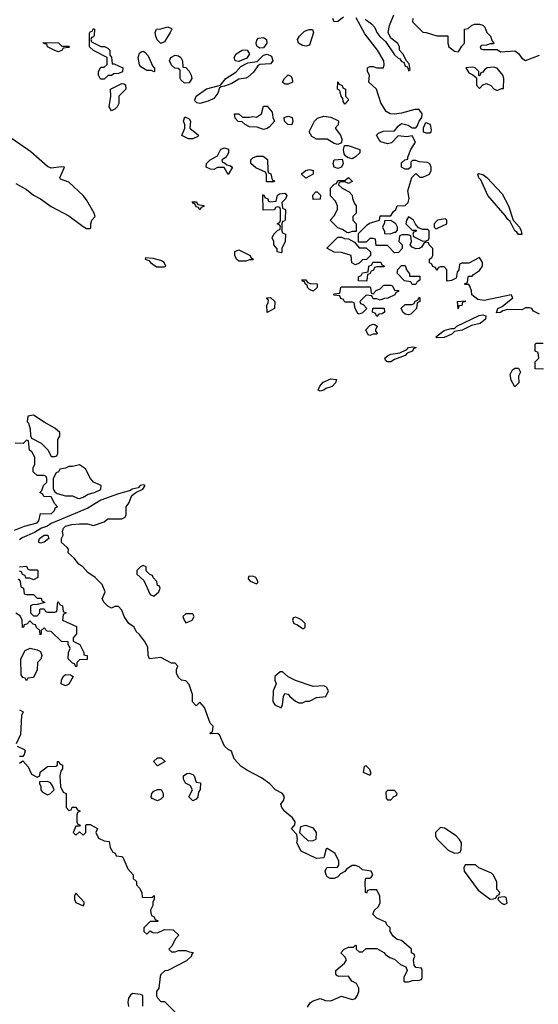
# Model space of a CAD drawing. Header units: inches. Extents: x 2671394 to 2765652, y 830470 to 955458.
# Tile 81 of 256: x 2695212 to 2698143, y 881218 to 886783. Entities that reach past the tile are written whole.
import ezdxf

# ---------------------------------------------------------------- set-up
doc = ezdxf.new("R2010")
doc.units = ezdxf.units.IN
doc.header["$MEASUREMENT"] = 0
doc.layers.add('C6898', color=7, linetype='Continuous')

msp = doc.modelspace()

# ---------------------------------------------------------------- linework, layer by layer
at = {"layer": 'C6898', "color": 2}
for points, elevation in [([(2697042, 886798), (2697010, 886772.7), (2696989.4, 886770), (2696981.6, 886790)], 14), ([(2698150, 885118), (2698115.3, 885135.3), (2698106, 885150), (2698093.6, 885153.6), (2698070, 885155.1), (2698050, 885144), (2697970, 885145.6), (2697942.4, 885137.6), (2697930, 885127.3), (2697907, 885127), (2697914, 885150), (2697938.9, 885161.1), (2697998, 885210), (2697990, 885228.7), (2697836, 885196), (2697802, 885202), (2697767.3, 885227.3), (2697766, 885250), (2697756.4, 885276.4), (2697750, 885286), (2697730, 885286), (2697726, 885290), (2697742, 885298), (2697746, 885330), (2697750, 885334), (2697770, 885334), (2697776.4, 885343.6), (2697810, 885364.7), (2697828, 885390), (2697828, 885410), (2697810, 885438), (2697750, 885406), (2697710, 885406), (2697698, 885402), (2697694, 885370), (2697683.6, 885356.4), (2697678, 885322), (2697651.6, 885308.4), (2697630, 885306), (2697626, 885310), (2697626, 885370), (2697610, 885386), (2697590, 885386), (2697578, 885382), (2697570, 885366), (2697562, 885382), (2697547.3, 885387.3), (2697542, 885402), (2697528.4, 885408.4), (2697528, 885430), (2697542, 885438), (2697546, 885450), (2697546, 885490), (2697526, 885510), (2697522, 885522), (2697510, 885526), (2697498, 885522), (2697483.6, 885496.4), (2697471.1, 885488.9), (2697450, 885488.7), (2697430, 885498), (2697418, 885510), (2697426, 885530), (2697422, 885562), (2697407.3, 885567.3), (2697372.7, 885567.3), (2697358, 885562), (2697354, 885530), (2697374, 885510), (2697374, 885490), (2697352.7, 885467.3), (2697330, 885466), (2697290, 885506), (2697227.3, 885507.3), (2697222, 885542), (2697210, 885546), (2697190, 885546), (2697170, 885526), (2697126, 885526), (2697126, 885574), (2697176.4, 885623.6), (2697188, 885632), (2697246, 885650), (2697250, 885674), (2697310, 885674), (2697323.1, 885696.9), (2697338, 885710), (2697346, 885730), (2697390, 885732), (2697408, 885750), (2697413.2, 885773.2), (2697404.7, 885815.3), (2697428.4, 885891.6), (2697450, 885914), (2697472.7, 885892.7), (2697490, 885892), (2697528, 885910), (2697537.2, 885930), (2697537.2, 885950), (2697530, 885968), (2697516, 885976), (2697470, 885979), (2697450, 885988), (2697432.7, 885987.3), (2697422, 885978), (2697422, 885950), (2697410, 885938), (2697390, 885938), (2697369.1, 885949.1), (2697370, 885974), (2697388.4, 885991.6), (2697406, 885994), (2697406, 886006), (2697422, 886050), (2697448, 886090), (2697430, 886126), (2697398.8, 886121.2), (2697350, 886126), (2697312.8, 886087.2), (2697290, 886082), (2697252.5, 886092.5), (2697243.2, 886103.2), (2697228, 886130), (2697239, 886141), (2697266.3, 886153.7), (2697330, 886154), (2697350, 886181), (2697370, 886196), (2697406.8, 886186.8), (2697430, 886171.3), (2697450, 886172), (2697459, 886181), (2697469, 886210), (2697485.2, 886230), (2697486.6, 886250), (2697470, 886276), (2697444.9, 886275.1), (2697370, 886254), (2697330, 886249), (2697306, 886250), (2697284, 886264), (2697253.6, 886313.6), (2697228, 886390), (2697186, 886430), (2697188, 886470), (2697178, 886490), (2697178, 886510), (2697190, 886518), (2697210, 886518), (2697231.1, 886511.1), (2697268.4, 886511.6), (2697272.3, 886527.7), (2697269.2, 886550), (2697233.6, 886610), (2697163.3, 886703.3), (2697113, 886793)], 14), ([(2697164.9, 886784.9), (2697199.4, 886759.4), (2697218.3, 886738.3), (2697230.6, 886710), (2697247.9, 886687.9), (2697278.8, 886658.8), (2697330, 886584), (2697350, 886564.9), (2697361, 886561), (2697370, 886546.8), (2697382, 886542), (2697390, 886521), (2697398.8, 886518.8), (2697407.7, 886507.7), (2697410, 886494), (2697418, 886502), (2697413.2, 886533.2), (2697398, 886550), (2697378, 886590), (2697358, 886610), (2697358, 886630), (2697348.9, 886648.9), (2697310, 886678), (2697295.3, 886710), (2697302, 886750), (2697326, 886810)], 14), ([(2697434, 886790), (2697432, 886770), (2697490, 886712), (2697510, 886711.3), (2697570, 886691.3), (2697631.3, 886691.3), (2697632, 886650), (2697638, 886630), (2697670, 886604.7), (2697690, 886602), (2697694.6, 886605.4), (2697710, 886634), (2697726, 886650), (2697726, 886730), (2697747.3, 886732.7), (2697766, 886750), (2697783.1, 886756.9), (2697810, 886758), (2697830, 886752), (2697839.8, 886739.8), (2697851.3, 886710), (2697872, 886690), (2697882, 886662), (2697892, 886650), (2697890, 886646), (2697870, 886646), (2697850, 886638), (2697823.6, 886636.4), (2697814, 886630), (2697818, 886618), (2697830, 886614), (2697910, 886614), (2697930, 886602), (2698010, 886606), (2698031, 886591), (2698050, 886564.7), (2698070, 886552), (2698150, 886582)], 14), ([(2695190, 885856.3), (2695250, 885822.8), (2695290.5, 885790.5), (2695330, 885770.7), (2695390, 885726.8), (2695490, 885674), (2695570, 885613.4), (2695590, 885602.8), (2695610, 885602), (2695614, 885606), (2695613.2, 885630), (2695619, 885650), (2695639, 885670), (2695633.2, 885690), (2695590, 885764), (2695570, 885789.2), (2695490, 885865.2), (2695442.5, 885882.5), (2695439.3, 885890), (2695466, 885950), (2695447.9, 885952.1), (2695390, 885944.5), (2695370, 885952.7), (2695275.3, 886035.3), (2695170, 886109.3)], 18), ([(2698172, 884808), (2698126, 884810), (2698126, 884850), (2698146, 884870), (2698142, 884902), (2698126, 884910), (2698126, 884950), (2698130, 884954), (2698170, 884954)], 14), ([(2695183, 883897), (2695238.6, 883921.4), (2695310, 883940.3), (2695319.7, 883950), (2695330, 883992), (2695390, 883990.8), (2695409.2, 884010), (2695414, 884026), (2695426, 884030), (2695410, 884046), (2695390, 884086), (2695348.4, 884088.4), (2695342, 884102), (2695326, 884110), (2695338, 884122), (2695346, 884150), (2695366, 884170), (2695366, 884190), (2695362, 884202), (2695350, 884206), (2695310, 884206), (2695288.4, 884228.4), (2695288, 884250), (2695298, 884270), (2695298, 884310), (2695280.4, 884340.4), (2695268, 884350), (2695262, 884402), (2695250, 884406), (2695231.6, 884388.4), (2695186, 884390)], 18), ([(2696838, 881202), (2696853.2, 881226.8), (2696870, 881238), (2696910, 881252), (2696939.6, 881239.6), (2696970, 881238), (2697030, 881264.7), (2697090, 881244.7), (2697110, 881252), (2697122, 881270), (2697128, 881290), (2697128, 881310), (2697115.3, 881335.3), (2697088.9, 881348.9), (2697070, 881378), (2697016.4, 881376.4), (2697002, 881382), (2696998, 881390), (2696998, 881410), (2697048, 881450), (2697058, 881470), (2697050, 881486), (2697026, 881510), (2697046, 881530), (2697070, 881542), (2697098, 881542), (2697110, 881552), (2697114, 881550), (2697114, 881530), (2697130, 881514), (2697150, 881514), (2697170, 881534), (2697230, 881534), (2697270, 881512), (2697279.6, 881499.6), (2697303.6, 881483.6), (2697330, 881474), (2697363.6, 881443.6), (2697394, 881430), (2697402, 881410), (2697382, 881370), (2697382, 881350), (2697386, 881346), (2697410, 881344.7), (2697432.7, 881352.7), (2697470, 881354), (2697482, 881358), (2697486, 881370), (2697486, 881410), (2697482, 881422), (2697450, 881426), (2697440.4, 881440.4), (2697438, 881470), (2697446, 881490), (2697442, 881502), (2697426, 881510), (2697426, 881530), (2697370, 881578), (2697344.7, 881584.7), (2697323.1, 881603.1), (2697306, 881630), (2697306, 881650), (2697287.3, 881667.3), (2697282, 881682), (2697230, 881706), (2697208.4, 881728.4), (2697218, 881750), (2697238, 881770), (2697248.7, 881790), (2697248, 881830), (2697230, 881866), (2697190, 881866), (2697178, 881862), (2697172.7, 881847.3), (2697166, 881850), (2697164, 881910), (2697168.9, 881931.1), (2697190, 881932), (2697200.4, 881939.6), (2697208, 881950), (2697198, 881970), (2697150, 881978), (2697130, 881995.3), (2697110, 882002), (2697090, 882002), (2697058, 881982), (2697050, 881968.7), (2697024.7, 881955.3), (2697010, 881938), (2696990, 881928.7), (2696966, 881930), (2696950, 881938), (2696944, 881950), (2696939, 881970), (2696948.4, 881991.6), (2697007.3, 881992.7), (2697015.3, 882004.7), (2697015.3, 882030), (2696992.9, 882072.9), (2696950, 882098), (2696943.6, 882096.4), (2696930, 882046), (2696890, 882042), (2696803.1, 882083.1), (2696779, 882130), (2696782, 882150), (2696778, 882178), (2696748.7, 882210), (2696767.3, 882232.7), (2696768, 882250), (2696752.9, 882272.9), (2696710, 882308), (2696694, 882330), (2696688.7, 882350), (2696702, 882370), (2696708, 882390), (2696698, 882410), (2696658, 882430), (2696624.7, 882464.7), (2696578.6, 882498.6), (2696499, 882539), (2696463.1, 882563.1), (2696424.7, 882604.7), (2696408.4, 882648.4), (2696390, 882658), (2696370, 882678), (2696340.4, 882740.4), (2696330, 882748), (2696290, 882746), (2696286, 882750), (2696302, 882758), (2696306, 882790), (2696288, 882808), (2696256.4, 882896.4), (2696230, 882926), (2696210, 882906), (2696188.4, 882928.4), (2696188.7, 882970), (2696170, 883026), (2696150, 883046), (2696126, 883050), (2696110, 883066), (2696098, 883090), (2696098, 883110), (2696106, 883130), (2696090, 883146), (2696070, 883146), (2696010, 883178), (2695946, 883170), (2695938, 883190), (2695936.4, 883236.4), (2695918, 883270), (2695890, 883308), (2695870, 883326), (2695858, 883350), (2695828.7, 883370), (2695802, 883410), (2695790, 883446), (2695770, 883466), (2695750, 883466), (2695730, 883458), (2695710, 883468), (2695688.9, 883488.9), (2695678, 883510), (2695695.3, 883550), (2695678, 883590), (2695638, 883630), (2695598, 883658), (2695568, 883690), (2695545.6, 883705.6), (2695520.4, 883740.4), (2695486, 883770), (2695488, 883790), (2695480.4, 883800.4), (2695448.4, 883828.4), (2695448.7, 883850), (2695458, 883870), (2695453.2, 883890), (2695459.3, 883910), (2695470, 883920.7), (2695506, 883930), (2695550, 883933.4), (2695594.4, 883934.4), (2695630, 883924.7), (2695690, 883944.7), (2695710, 883962), (2695790, 883962), (2695808.4, 883971.6), (2695814, 883986), (2695814, 884030), (2695828.7, 884050), (2695846.3, 884093.7), (2695868.7, 884111.3), (2695908, 884130), (2695922, 884150), (2695914, 884154), (2695892, 884150), (2695882, 884138), (2695846.8, 884130), (2695838.4, 884121.6), (2695770, 884103.9), (2695670, 884067.6), (2695598, 884022), (2695390, 883935.1), (2695370, 883921.1), (2695336, 883910), (2695295.6, 883884.4), (2695225.2, 883854.8), (2695210, 883842.6)], 18), ([(2695210, 883691.3), (2695250, 883694), (2695258, 883678), (2695270, 883674), (2695310, 883674), (2695314, 883670), (2695314, 883630), (2695290, 883618), (2695270, 883626), (2695247.3, 883627.3), (2695242, 883642), (2695227.3, 883647.3), (2695222, 883662), (2695210, 883666)], 18), ([(2695203.6, 883623.6), (2695214, 883610), (2695218, 883578), (2695234, 883570), (2695238, 883538), (2695250, 883534), (2695290, 883534), (2695310, 883514), (2695332.7, 883512.7), (2695338, 883498), (2695354, 883490), (2695310, 883478), (2695283.6, 883476.4), (2695274, 883470), (2695274, 883430), (2695290, 883414), (2695310, 883414), (2695326, 883430), (2695326, 883450), (2695330, 883454), (2695350, 883454), (2695358, 883438), (2695370, 883434), (2695410, 883434), (2695422, 883438), (2695428, 883492), (2695434, 883490), (2695438, 883478), (2695454, 883470), (2695458, 883438), (2695474, 883430), (2695458, 883422), (2695454, 883390), (2695532.7, 883352.7), (2695532.7, 883312.7), (2695514, 883290), (2695514, 883270), (2695551.1, 883251.1), (2695574, 883206), (2695574, 883194), (2695594, 883190), (2695592.7, 883167.3), (2695550, 883166), (2695534, 883150), (2695534, 883130), (2695530, 883126), (2695522, 883142), (2695510, 883146), (2695486, 883170), (2695487.3, 883207.3), (2695498, 883230), (2695486, 883254), (2695486, 883266), (2695448.4, 883268.4), (2695390, 883326), (2695367.3, 883327.3), (2695350, 883346), (2695334, 883330), (2695334, 883310), (2695327.3, 883307.3), (2695326, 883330), (2695307.3, 883347.3), (2695302, 883362), (2695287.3, 883367.3), (2695270, 883386), (2695252.7, 883367.3), (2695238, 883362), (2695234, 883350), (2695227.3, 883347.3), (2695226, 883390), (2695214.6, 883414.6), (2695190, 883428)], 18), ([(2695210, 882882), (2695231.6, 882871.6), (2695222, 882850), (2695216.9, 882743.1), (2695191.3, 882690)], 18), ([(2695198, 882678), (2695238, 882658), (2695242, 882650), (2695238, 882630), (2695230, 882618), (2695210, 882618)], 18), ([(2695210, 882582), (2695230, 882594), (2695259.8, 882559.8), (2695279.6, 882519.6), (2695310, 882502), (2695326, 882510), (2695328, 882530), (2695370, 882562), (2695416.4, 882563.6), (2695426, 882570), (2695426, 882590), (2695434, 882590), (2695438, 882578), (2695454, 882570), (2695454, 882550), (2695443.6, 882536.4), (2695438, 882510), (2695442, 882450), (2695458, 882418), (2695474, 882410), (2695474, 882330), (2695490, 882314), (2695502, 882318), (2695508, 882332), (2695530, 882332), (2695538, 882318), (2695554, 882310), (2695538, 882302), (2695534, 882290), (2695534, 882250), (2695538, 882238), (2695554, 882230), (2695550, 882226), (2695530, 882226), (2695514, 882190), (2695530, 882174), (2695550, 882194), (2695570, 882174), (2695586, 882190), (2695586, 882230), (2695590, 882234), (2695610, 882234), (2695651.1, 882211.1), (2695642, 882190), (2695658, 882158), (2695690, 882142), (2695718, 882138), (2695723.6, 882103.6), (2695738, 882078), (2695752, 882072), (2695758, 882058), (2695790, 882054), (2695794, 882050), (2695823.6, 881983.6), (2695854, 881950), (2695854, 881930), (2695871.6, 881911.6), (2695872.7, 881892.7), (2695890, 881874), (2695902, 881850), (2695904.7, 881824.7), (2695958, 881822), (2695972.7, 881832.7), (2695972.7, 881812.7), (2695964.7, 881795.3), (2695963.6, 881776.4), (2695952, 881750), (2695952.7, 881732.7), (2695958, 881718), (2695970, 881714), (2695978, 881698), (2695994, 881690), (2695990, 881686), (2695950, 881686), (2695914, 881650), (2695914, 881630), (2695930, 881614), (2695950, 881634), (2695963.6, 881623.6), (2695990, 881622), (2696030, 881642), (2696079.6, 881639.6), (2696112, 881610), (2696090, 881586), (2696072.7, 881547.3), (2696054, 881530), (2696070, 881514), (2696090, 881514), (2696110, 881522), (2696150, 881522), (2696170, 881514), (2696192, 881512), (2696182, 881498), (2696182, 881490), (2696155.3, 881464.7), (2696050, 881408.7), (2696032, 881408), (2696010, 881386), (2696005.4, 881374.6), (2695998, 881310), (2695984.7, 881290), (2695985.4, 881265.4), (2695990, 881254), (2696010, 881234), (2696030, 881234), (2696094, 881170)], 18), ([(2695907.3, 881207.3), (2695908, 881268), (2695894.6, 881274.6), (2695850, 881279), (2695838, 881270), (2695827.3, 881252.7), (2695822.8, 881230), (2695826, 881206)], 18)]:
    msp.add_lwpolyline(points, dxfattribs=dict(at, elevation=elevation))
for points, elevation in [([(2695734, 886534), (2695746, 886534), (2695794, 886510), (2695792.7, 886487.3), (2695770, 886478), (2695743.6, 886476.4), (2695730, 886468), (2695712.7, 886467.3), (2695690, 886446), (2695670, 886446), (2695666, 886450), (2695658, 886470), (2695658, 886490), (2695670, 886514), (2695690, 886514), (2695706, 886530), (2695706, 886570), (2695630, 886608), (2695606, 886630), (2695607.3, 886707.3), (2695610, 886714), (2695622, 886718), (2695630, 886734), (2695634, 886730), (2695632.7, 886692.7), (2695630, 886686), (2695618, 886682), (2695614, 886670), (2695618, 886658), (2695670, 886631.3), (2695691.1, 886631.1), (2695710, 886622), (2695722, 886610), (2695722, 886582), (2695731.1, 886571.1)], 14), ([(2696010, 886648.7), (2695989.4, 886669.4), (2695981.2, 886690), (2695978, 886710), (2695986, 886730), (2696010, 886731.3), (2696050, 886742), (2696070, 886734), (2696072, 886730), (2696062, 886710), (2696030, 886658)], 14), ([(2696830, 886633.2), (2696810, 886637.2), (2696788, 886650), (2696782.7, 886670), (2696793.3, 886690), (2696821.4, 886718.6), (2696848, 886728), (2696867.1, 886727.1), (2696872.7, 886710), (2696850, 886638)], 14), ([(2695450, 886634), (2695490, 886634), (2695494, 886630), (2695490, 886626), (2695458, 886622), (2695450, 886608.7), (2695430, 886602), (2695406, 886610), (2695369.1, 886629.1), (2695366, 886646), (2695354, 886646), (2695346, 886650), (2695346, 886654), (2695431.3, 886651.3)], 14), ([(2696570, 886622), (2696552.5, 886632.5), (2696549.3, 886650.7), (2696552.5, 886667.5), (2696561.5, 886678.5), (2696590, 886682), (2696606.8, 886670), (2696608, 886650), (2696590, 886623.7)], 14), ([(2695970, 886488), (2695956.4, 886496.4), (2695930, 886495.3), (2695896.4, 886516.4), (2695888.4, 886528.4), (2695881.2, 886570), (2695890, 886594), (2695898, 886602), (2695910, 886604.7), (2695919.8, 886599.8), (2695938.5, 886578.5), (2695962, 886522), (2695971.1, 886511.1), (2695974, 886510), (2695974, 886490)], 14), ([(2696450, 886546), (2696429.3, 886550), (2696424.5, 886570), (2696436, 886590), (2696470, 886610.7), (2696490, 886613.4), (2696498, 886610), (2696510.5, 886590), (2696495.2, 886564.8)], 14), ([(2696144.1, 886424.1), (2696122.7, 886442.7), (2696119, 886450), (2696118, 886498), (2696107.3, 886507.3), (2696088.4, 886508.4), (2696070, 886526), (2696058, 886550), (2696066, 886570), (2696090, 886582), (2696110, 886578), (2696122, 886570), (2696131.3, 886550), (2696134, 886514), (2696150, 886512), (2696170, 886491.3), (2696180.7, 886470), (2696184.9, 886450), (2696170, 886426.6)], 14), ([(2696230, 886309.4), (2696212.5, 886312.5), (2696202.9, 886322.9), (2696200.9, 886330), (2696209.8, 886350.2), (2696268.3, 886391.7), (2696347, 886413), (2696377, 886450), (2696433.9, 886486.1), (2696461.3, 886518.7), (2696500.7, 886539.3), (2696553.6, 886546.4), (2696590, 886583), (2696610, 886588), (2696635.9, 886575.9), (2696642.8, 886550), (2696630, 886534), (2696570, 886529.3), (2696558.5, 886521.5), (2696534, 886486), (2696501.3, 886458.7), (2696490, 886452), (2696450, 886446.6), (2696410, 886422.9), (2696370, 886407), (2696350, 886404), (2696341.4, 886398.6), (2696332.3, 886367.7), (2696310, 886337.2), (2696277.3, 886322.7)], 14), ([(2697890, 886515.3), (2697854, 886510), (2697839.6, 886500.4), (2697830, 886486), (2697818, 886482), (2697814, 886470), (2697806, 886466), (2697806, 886490), (2697786, 886510), (2697770, 886515.3), (2697734, 886510), (2697750, 886482), (2697772, 886472), (2697794, 886454), (2697792.7, 886412.7), (2697810, 886394), (2697830, 886414), (2697850, 886422), (2697874, 886410), (2697891.6, 886391.6), (2697910, 886382), (2697934, 886394), (2697946, 886394), (2697948, 886450), (2697942, 886470), (2697910, 886508)], 14), ([(2696710, 886418), (2696698, 886430), (2696709.1, 886450.9), (2696730, 886472), (2696743.6, 886463.6), (2696752, 886450), (2696754, 886430), (2696750, 886428), (2696730, 886418)], 14), ([(2697050, 886306), (2697040.4, 886320.4), (2697038, 886338), (2697028, 886350), (2697022, 886382), (2697008.7, 886390), (2697010, 886431.3), (2697018, 886418), (2697034, 886410), (2697038, 886398), (2697054, 886390), (2697054, 886350), (2697072, 886330)], 14), ([(2695730, 886268), (2695718, 886290), (2695728, 886350), (2695726, 886390), (2695790, 886422), (2695799.6, 886419.6), (2695810, 886414), (2695812, 886390), (2695772, 886350), (2695772, 886310), (2695762, 886290), (2695750, 886278)], 14), ([(2696590, 886162), (2696554.6, 886174.6), (2696510, 886178), (2696486, 886190), (2696470, 886206), (2696447.3, 886207.3), (2696430, 886226), (2696426, 886250), (2696450.7, 886250.7), (2696471.6, 886231.6), (2696510, 886231.3), (2696530, 886236), (2696550, 886231.3), (2696578, 886250), (2696590, 886294), (2696610, 886294), (2696639.6, 886259.6), (2696642, 886230), (2696652, 886210), (2696623.6, 886176.4), (2696610, 886168.7)], 14), ([(2696190, 886108.7), (2696166, 886110), (2696128.4, 886128.4), (2696146, 886170), (2696146, 886190), (2696138, 886210), (2696146, 886234), (2696170, 886222), (2696178, 886210), (2696174, 886170), (2696222, 886130), (2696218, 886122)], 14), ([(2696750, 886188.7), (2696728, 886190), (2696708, 886210), (2696706, 886230), (2696730, 886238), (2696750.9, 886230.9), (2696756, 886210)], 14), ([(2697010, 886078), (2696990, 886084), (2696950, 886108), (2696890, 886108), (2696863.1, 886123.1), (2696848, 886150), (2696878, 886210), (2696894.6, 886225.4), (2696930, 886238), (2696970, 886231.3), (2697010, 886214), (2697014, 886210), (2697011.6, 886188.4), (2696994, 886170), (2697024.7, 886130), (2697031.6, 886108.4), (2697030, 886086)], 14), ([(2697510, 886199), (2697503.5, 886196.5), (2697491.3, 886170), (2697492, 886150), (2697510, 886142.8), (2697530, 886144), (2697537.2, 886150), (2697538.9, 886161.1), (2697533.3, 886190)], 14), ([(2696390, 885908), (2696367.3, 885947.3), (2696330, 885948), (2696310, 885935.3), (2696290, 885938), (2696266, 885950), (2696268, 885970), (2696288, 885990), (2696330, 886014), (2696348, 886052), (2696370, 886058), (2696391.1, 886051.1), (2696392, 886030), (2696376.9, 886003.1), (2696354, 885990), (2696358, 885978), (2696370, 885974), (2696382, 885962), (2696399.6, 885959.6), (2696414, 885950)], 14), ([(2697090, 885997.2), (2697064, 886004), (2697053.2, 886013.2), (2697045.6, 886025.6), (2697042, 886050), (2697047.3, 886072.7), (2697068.9, 886071.1), (2697134, 886050), (2697134, 886030), (2697110, 886008)], 14), ([(2696650, 885866), (2696607.3, 885867.3), (2696607.3, 885907.3), (2696602, 885922), (2696545.6, 885945.6), (2696518, 885970), (2696518, 885990), (2696530, 886002), (2696551.6, 886011.6), (2696588.4, 886011.6), (2696612.7, 885992.7), (2696614, 885930), (2696618, 885918), (2696631.6, 885911.6), (2696638, 885878), (2696652, 885872)], 14), ([(2697010, 885942), (2696989.2, 885949.2), (2696984, 885970), (2696989.5, 885990.5), (2697035.3, 885995.3), (2697041, 885970), (2697030, 885948.7)], 14), ([(2696830, 885888), (2696807.3, 885907.3), (2696807.3, 885912.7), (2696828.7, 885931.3), (2696850, 885936), (2696870.7, 885930.7), (2696870.7, 885909.3)], 14), ([(2697070, 885858), (2697050, 885866), (2697030, 885866), (2697018, 885862), (2697014, 885850), (2697034, 885830), (2697074, 885810), (2697091.6, 885791.6), (2697092.7, 885772.7), (2697103.6, 885743.6), (2697114, 885730), (2697114, 885690), (2697094, 885670), (2697094, 885650), (2697114, 885630), (2697114, 885586), (2697110, 885586), (2697090, 885586), (2697070, 885578), (2697060.4, 885580.4), (2697036.4, 885596.4), (2697010, 885606), (2696966, 885650), (2696990, 885674), (2697008, 885710), (2697008, 885730), (2696996.4, 885756.4), (2696968, 885788), (2696968.7, 885831.3), (2696990, 885854), (2697002, 885858), (2697010, 885874), (2697050, 885874), (2697070, 885891.3), (2697090.9, 885870.9), (2697090, 885868)], 14), ([(2698050, 885568.7), (2698030, 885569.6), (2698022, 885582), (2698010, 885589.6), (2697983.2, 885643.2), (2697970, 885654), (2697956.3, 885676.3), (2697857.6, 885790), (2697817.5, 885877.5), (2697806.6, 885890), (2697801.2, 885910), (2697805.6, 885914.4), (2697830, 885907.7), (2697851.6, 885891.6), (2697938.9, 885798.9), (2697974.9, 885730), (2698001, 885650), (2698037.1, 885610), (2698046.8, 885590)], 10), ([(2696690, 885466), (2696668, 885470), (2696667.3, 885487.3), (2696648, 885510), (2696648, 885530), (2696638, 885550), (2696648.9, 885571.1), (2696670, 885594), (2696682, 885598), (2696686, 885610), (2696682, 885622), (2696668, 885630), (2696682, 885638), (2696686, 885650), (2696686, 885710), (2696682, 885722), (2696670, 885726), (2696658, 885722), (2696652, 885708), (2696587.3, 885707.3), (2696586, 885790), (2696590, 885794), (2696598, 885778), (2696614, 885770), (2696618, 885758), (2696630, 885754), (2696662, 885758), (2696668.4, 885791.6), (2696680.4, 885799.6), (2696710, 885802), (2696722, 885790), (2696714, 885770), (2696694, 885750), (2696698, 885718), (2696714, 885710), (2696712.7, 885652.7), (2696710, 885646), (2696698, 885642), (2696694, 885630), (2696694, 885590), (2696698, 885578), (2696714, 885570), (2696712, 885530), (2696694, 885490), (2696694, 885470)], 14), ([(2696870, 885766), (2696868.4, 885791.6), (2696886, 885810), (2696894, 885810), (2696911.6, 885791.6), (2696910, 885768)], 14), ([(2696230, 885708), (2696222, 885722), (2696210, 885726), (2696202, 885742), (2696190, 885746), (2696187.3, 885752.7), (2696210, 885754), (2696218, 885738), (2696252, 885732), (2696252, 885728), (2696238, 885722)], 14), ([(2697310, 885648), (2697274, 885646), (2697274, 885634), (2697262, 885610), (2697274, 885586), (2697274, 885574), (2697307.3, 885572.7), (2697330, 885582), (2697338, 885582), (2697347.3, 885592.7), (2697348, 885610), (2697338, 885630)], 14), ([(2697410, 885668), (2697398, 885650), (2697394, 885630), (2697430, 885594), (2697454, 885594), (2697450, 885586), (2697438, 885582), (2697434, 885570), (2697438, 885558), (2697490, 885532), (2697510, 885534), (2697522, 885538), (2697526, 885550), (2697526, 885590), (2697518, 885598), (2697490, 885598), (2697466, 885606), (2697448, 885628), (2697438, 885650)], 14), ([(2697618, 885658), (2697574, 885650), (2697554, 885630), (2697554, 885610), (2697562, 885602), (2697570, 885602), (2697626, 885630), (2697626, 885650)], 14), ([(2697130, 885494), (2697170, 885494), (2697194, 885470), (2697194, 885450), (2697172.7, 885427.3), (2697150, 885426), (2697130, 885406), (2697110, 885398), (2697088.9, 885408.9), (2697086, 885450), (2697030, 885468), (2696990, 885468.7), (2696948, 885492), (2697010, 885554), (2697030, 885554), (2697046.8, 885546.8), (2697070, 885544.7), (2697104.7, 885524.7)], 14), ([(2696450, 885418), (2696438, 885430), (2696428, 885450), (2696428, 885472), (2696450, 885482), (2696514, 885450), (2696518, 885438), (2696534, 885430), (2696530, 885426), (2696510, 885426), (2696490, 885418)], 14), ([(2695923.6, 885436.4), (2695922, 885430), (2695942, 885422), (2695951.3, 885410), (2695985.8, 885385.8), (2696030, 885386.8), (2696038, 885390), (2696028.7, 885410), (2696010, 885421.2), (2695966, 885434)], 18), ([(2697170, 885306), (2697127.3, 885307.3), (2697126, 885330), (2697142, 885338), (2697148.4, 885351.6), (2697182, 885358), (2697186, 885390), (2697202, 885398), (2697207.3, 885412.7), (2697252.7, 885412.7), (2697258, 885398), (2697274, 885390), (2697270, 885386), (2697230, 885386), (2697218, 885382), (2697212, 885368), (2697198, 885362), (2697190, 885346), (2697178, 885342), (2697174, 885310)], 14), ([(2697430, 885286), (2697422, 885302), (2697387.3, 885307.3), (2697346, 885350), (2697348.4, 885371.6), (2697370, 885394), (2697390, 885394), (2697398, 885370), (2697414, 885346), (2697414, 885334), (2697472.7, 885332.7), (2697474, 885310), (2697458, 885302), (2697450, 885286)], 14), ([(2696870, 885248), (2696850, 885258), (2696838, 885270), (2696838, 885278), (2696826, 885290), (2696822, 885302), (2696810, 885306), (2696807.3, 885312.7), (2696830, 885312), (2696838, 885298), (2696852.7, 885292.7), (2696894, 885290), (2696894, 885270)], 14), ([(2697250, 885198), (2697230, 885206), (2697210, 885206), (2697202, 885222), (2697170, 885226), (2697134, 885190), (2697138, 885178), (2697152.7, 885172.7), (2697174, 885150), (2697150, 885126), (2697130, 885118), (2697123.1, 885123.1), (2697108, 885150), (2697102, 885182), (2697090, 885186), (2697050, 885186), (2697042, 885202), (2697027.3, 885207.3), (2697022, 885222), (2696990, 885226), (2696986, 885230), (2696990, 885234), (2697022, 885238), (2697026, 885270), (2697030, 885274), (2697190, 885274), (2697194, 885270), (2697198, 885238), (2697210, 885234), (2697227.3, 885252.7), (2697250, 885262), (2697270, 885282), (2697310, 885282), (2697318, 885278), (2697330, 885254), (2697352.7, 885252.7), (2697352.7, 885247.3), (2697338, 885242), (2697331.6, 885228.4), (2697291.6, 885208.4), (2697272.7, 885207.3)], 14), ([(2696610, 885128.7), (2696608, 885170), (2696616.4, 885183.6), (2696618, 885198), (2696606, 885210), (2696630, 885212), (2696654, 885190), (2696651.3, 885150)], 14), ([(2697410, 885115.3), (2697390, 885118), (2697378, 885130), (2697368.4, 885151.6), (2697390, 885174), (2697430, 885174), (2697442, 885178), (2697447.3, 885192.7), (2697462, 885198), (2697470, 885214), (2697474, 885210), (2697474, 885190), (2697458, 885182), (2697454, 885150), (2697430, 885126), (2697422, 885118)], 14), ([(2697230, 885106), (2697222, 885122), (2697206, 885130), (2697207.3, 885152.7), (2697272.7, 885152.7), (2697274, 885130), (2697259.6, 885120.4), (2697242, 885118)], 14), ([(2697690, 885149.3), (2697686, 885190), (2697730, 885194), (2697730, 885188), (2697714, 885186), (2697710, 885168), (2697694, 885166)], 14), ([(2697570, 884985.2), (2697564, 884990), (2697610, 885026), (2697650, 885037), (2697670, 885037.3), (2697682.7, 885050), (2697808, 885112), (2697830, 885114.3), (2697846, 885110), (2697844.9, 885090), (2697814.8, 885065.2), (2697766.2, 885053.8), (2697711.7, 885028.3), (2697670, 885021.2), (2697654.3, 885005.7), (2697610, 884986)], 14), ([(2697190, 884998), (2697182, 885002), (2697168, 885030), (2697190, 885054), (2697210, 885062), (2697219.6, 885059.6), (2697232, 885050), (2697222, 885030), (2697222, 885022), (2697231.6, 885011.6), (2697230, 885006), (2697210, 885006)], 14), ([(2697310, 884849.7), (2697289, 884850), (2697280.1, 884860.1), (2697276.2, 884870), (2697290, 884883.8), (2697310, 884892.7), (2697360.2, 884899.8), (2697400.2, 884919.8), (2697410, 884930.4), (2697434, 884934), (2697452, 884930), (2697436.9, 884923.1), (2697431, 884910), (2697402.5, 884897.5), (2697390, 884885.2), (2697330, 884862.7)], 14), ([(2698010, 884708), (2697990, 884746), (2697983.1, 884776.9), (2697996.4, 884803.6), (2698010, 884814), (2698030, 884814), (2698042, 884790), (2698031.6, 884768.4), (2698032, 884730)], 14), ([(2696910, 884684), (2696898, 884690), (2696907.5, 884712.5), (2696926.2, 884733.8), (2696970, 884753.4), (2697002.8, 884750), (2696997.6, 884730), (2696978, 884710), (2696941.8, 884698.2), (2696930, 884689.8)], 14), ([(2695290, 884548), (2695258, 884542), (2695254, 884510), (2695262, 884502), (2695271.1, 884471.1), (2695272.7, 884432.7), (2695278, 884418), (2695334, 884390), (2695372, 884350), (2695390, 884314), (2695410, 884314), (2695422, 884318), (2695427.3, 884332.7), (2695428, 884410), (2695438, 884430), (2695438, 884450), (2695410, 884475.3), (2695350, 884508)], 18), ([(2695550, 884268), (2695510, 884258), (2695490, 884258), (2695471.6, 884248.4), (2695438, 884242), (2695432, 884228), (2695418, 884222), (2695402, 884190), (2695402, 884130), (2695410, 884114), (2695424.7, 884104.7), (2695471.6, 884091.6), (2695510, 884091.3), (2695538, 884078), (2695550, 884076.3), (2695570, 884083.7), (2695599.1, 884100.9), (2695634, 884110), (2695670, 884128.5), (2695673.2, 884150), (2695629, 884170), (2695612.7, 884190), (2695584.7, 884244.7)], 18), ([(2695330, 883823.7), (2695319, 883830), (2695324.5, 883850), (2695349.6, 883870.4), (2695371.3, 883870), (2695376, 883850), (2695350, 883829.3)], 18), ([(2695910, 883698), (2695894, 883690), (2695874, 883670), (2695874, 883650), (2695912.7, 883612.7), (2695950, 883534), (2695970, 883524.7), (2695998, 883550), (2696006, 883570), (2696002, 883582), (2695990, 883586), (2695987.3, 883607.3), (2695966, 883630), (2695962, 883642), (2695947.3, 883647.3), (2695927.3, 883667.3), (2695926, 883690)], 18), ([(2696530, 883638), (2696504.7, 883635.3), (2696503.6, 883623.6), (2696514, 883610), (2696550, 883594), (2696558, 883602), (2696558, 883610), (2696546, 883630)], 18), ([(2696190, 883426), (2696150, 883426), (2696134, 883410), (2696142, 883390), (2696150, 883374), (2696170, 883382), (2696186, 883390), (2696198, 883410)], 18), ([(2696770, 883406), (2696758, 883402), (2696754, 883390), (2696762, 883370), (2696782, 883362), (2696810, 883342), (2696818, 883342), (2696826, 883350), (2696826, 883370), (2696806, 883390), (2696790, 883398)], 18), ([(2695250, 883046), (2695242, 883062), (2695230, 883066), (2695220.4, 883080.4), (2695218, 883170), (2695242, 883218), (2695271.3, 883231.3), (2695310, 883222), (2695330, 883212), (2695338, 883190), (2695330.9, 883169.1), (2695312, 883150), (2695311.1, 883108.9), (2695290, 883066), (2695258, 883062)], 18), ([(2696696.4, 883096.4), (2696683.6, 883096.4), (2696654, 883070), (2696654, 883050), (2696662, 883030), (2696644.7, 882990), (2696642, 882930), (2696654, 882910), (2696690, 882894), (2696698, 882910), (2696702, 882958), (2696710, 882974), (2696730, 882972), (2696738, 882958), (2696770, 882932), (2696790, 882922), (2696810, 882922), (2696828.9, 882931.1), (2696850, 882932), (2696890, 882952), (2696942, 882958), (2696958, 882990), (2696946, 883010), (2696930, 883018), (2696870, 883015.3), (2696770, 883048), (2696728.4, 883068.4)], 18), ([(2695470, 883018), (2695446, 883030), (2695448, 883050), (2695458, 883070), (2695470, 883082), (2695499.6, 883079.6), (2695514, 883070), (2695490, 883028)], 18), ([(2695990, 882566), (2695968, 882590), (2695990, 882612), (2696011.6, 882611.6), (2696034, 882590)], 18), ([(2697170, 882566), (2697158, 882562), (2697154, 882530), (2697190, 882514), (2697198, 882522), (2697190, 882546)], 18), ([(2695370, 882478), (2695324.7, 882475.3), (2695323.6, 882463.6), (2695332, 882452), (2695332, 882430), (2695339.6, 882419.6), (2695370, 882402), (2695386, 882410), (2695406, 882430), (2695396.4, 882456.4), (2695386, 882470)], 18), ([(2696190, 882368), (2696168, 882390), (2696188, 882430), (2696175.3, 882455.3), (2696148.9, 882468.9), (2696138, 882490), (2696138, 882510), (2696156.4, 882523.6), (2696170, 882524.7), (2696190, 882518), (2696198, 882510), (2696210, 882474), (2696234, 882470), (2696232.7, 882432.7), (2696222, 882418), (2696218, 882390), (2696210, 882378)], 18), ([(2695990, 882368.7), (2695961.2, 882381.2), (2695955.3, 882390), (2695958, 882410), (2695970, 882422), (2695990, 882432), (2696011.6, 882431.6), (2696022, 882410), (2696022, 882390), (2696010, 882378)], 18), ([(2697330, 882426), (2697290, 882426), (2697282, 882418), (2697283.6, 882383.6), (2697290, 882374), (2697310, 882374), (2697327.3, 882392.7), (2697342, 882398), (2697346, 882410)], 18), ([(2696830, 882228), (2696798, 882222), (2696794, 882190), (2696812, 882170), (2696842.8, 882142.8), (2696870, 882144.7), (2696888, 882152), (2696888.7, 882190), (2696872.9, 882212.9)], 18), ([(2697590, 882218), (2697562, 882190), (2697562, 882170), (2697570, 882154), (2697634, 882090), (2697670, 882072), (2697690, 882074), (2697702, 882078), (2697707.3, 882092.7), (2697708, 882130), (2697698, 882150), (2697678, 882170), (2697613.6, 882213.6)], 18), ([(2697787.3, 882007.3), (2697730, 882006), (2697722, 881990), (2697724.7, 881970), (2697803.5, 881863.5), (2697870, 881812), (2697890, 881814), (2697902, 881818), (2697908, 881832), (2697922, 881838), (2697926, 881850), (2697908.4, 881868.4), (2697908, 881910), (2697888, 881950), (2697879, 881959), (2697806, 881990)], 18), ([(2695530, 881846), (2695522, 881830), (2695522, 881810), (2695530, 881794), (2695570, 881774), (2695576.4, 881783.6), (2695576.4, 881796.4)], 18), ([(2697950, 881826), (2697918, 881822), (2697914, 881810), (2697934, 881790), (2697950, 881782), (2697966, 881790), (2697962, 881822)], 18)]:
    msp.add_lwpolyline(points, close=True, dxfattribs=dict(at, elevation=elevation))

doc.saveas('drawing.dxf')
